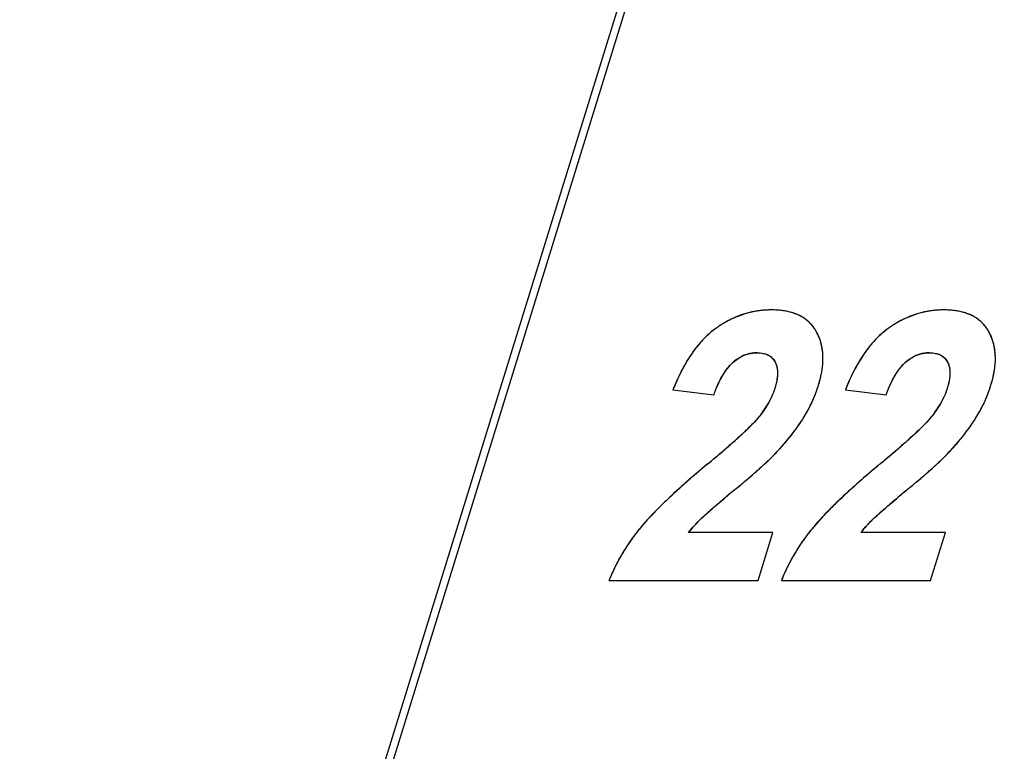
# Model space of a CAD drawing. Header units: millimetres. Extents: x 0 to 420, y 0 to 297.
# Tile 87 of 119: x 247.19 to 251.76, y 215.86 to 219.26. Entities that reach past the tile are written whole.
import ezdxf

# ---------------------------------------------------------------- set-up
doc = ezdxf.new("R2010")
doc.units = ezdxf.units.MM
doc.header["$LTSCALE"] = 23.1
doc.layers.get('0').update_dxf_attribs({"linetype": 'CONTINUOUS'})
doc.layers.add('03___PRT_ALL_CURVES', color=7, linetype='CONTINUOUS')
doc.layers.add('PRITING', color=7, linetype='CONTINUOUS')

msp = doc.modelspace()

# ---------------------------------------------------------------- linework, layer by layer
at = {"color": 7, "linetype": 'Continuous'}
for p, q in [((246.3059, 207.3479), (260.9182, 254.6335)), ((246.3132, 207.4909), (260.8372, 254.4906))]:
    msp.add_line(p, q, dxfattribs=at)
at = {"layer": '03___PRT_ALL_CURVES', "color": 4, "linetype": 'Continuous'}
for p, q in [((250.2245, 217.5433), (250.4141, 217.5193)), ((251.026, 217.5433), (251.2156, 217.5193)), ((250.611, 217.4017), (250.6032, 217.393)), ((251.4125, 217.4017), (251.4047, 217.393)), ((250.6891, 216.879), (250.2965, 216.879)), ((250.6202, 216.6559), (250.6891, 216.879)), ((251.4906, 216.879), (251.0979, 216.879)), ((251.4216, 216.6559), (251.4906, 216.879)), ((249.927, 216.6559), (250.6202, 216.6559)), ((250.7285, 216.6559), (251.4216, 216.6559))]:
    msp.add_line(p, q, dxfattribs=at)
for centre, radius, start, end in [((250.6799, 217.4979), 0.4163, 99.1579, 102.2339), ((250.6805, 217.4942), 0.4201, 96.005, 99.1561), ((250.6812, 217.4867), 0.4276, 92.9247, 96.0035), ((250.6818, 217.4758), 0.4385, 89.9928, 92.9238), ((250.6822, 217.4871), 0.4272, 86.7092, 90.0428), ((250.6857, 217.5484), 0.3658, 82.9952, 86.7125), ((250.692, 217.5992), 0.3146, 78.9147, 82.9968), ((250.7, 217.6402), 0.2728, 74.4357, 78.9156), ((251.4814, 217.4979), 0.4163, 99.1579, 102.2339), ((251.4819, 217.4942), 0.4201, 96.005, 99.1561), ((251.4827, 217.4867), 0.4276, 92.9247, 96.0035), ((251.4833, 217.4758), 0.4385, 89.9928, 92.9238), ((251.4836, 217.4871), 0.4272, 86.7092, 90.0428), ((251.4872, 217.5484), 0.3658, 82.9952, 86.7125), ((251.4934, 217.5992), 0.3146, 78.9147, 82.9968), ((251.5015, 217.6402), 0.2728, 74.4357, 78.9156), ((250.7012, 217.4493), 0.4695, 117.4632, 120.3424), ((250.6929, 217.4653), 0.4515, 114.5676, 117.4617), ((250.6869, 217.4783), 0.4372, 111.558, 114.5667), ((250.683, 217.4881), 0.4266, 108.5118, 111.5565), ((250.6807, 217.4949), 0.4195, 105.328, 108.5104), ((250.6798, 217.4981), 0.4161, 102.2356, 105.3261), ((250.7089, 217.6724), 0.2394, 69.5459, 74.435), ((250.7179, 217.6966), 0.2136, 64.28, 69.5424), ((250.7261, 217.7136), 0.1947, 58.6766, 64.2739), ((250.7326, 217.7244), 0.1822, 52.7998, 58.6678), ((250.7366, 217.7296), 0.1756, 46.7932, 52.7884), ((251.5027, 217.4493), 0.4695, 117.4631, 120.3424), ((251.4943, 217.4653), 0.4514, 114.5676, 117.4617), ((251.4884, 217.4783), 0.4372, 111.558, 114.5667), ((251.4845, 217.4881), 0.4266, 108.5118, 111.5565), ((251.4822, 217.4949), 0.4195, 105.328, 108.5104), ((251.4813, 217.4981), 0.4161, 102.2356, 105.3261), ((251.5104, 217.6724), 0.2394, 69.5459, 74.435), ((251.5194, 217.6966), 0.2136, 64.28, 69.5424), ((251.5276, 217.7136), 0.1947, 58.6766, 64.2738), ((251.5341, 217.7244), 0.1822, 52.7998, 58.6678), ((251.5381, 217.7296), 0.1756, 46.7932, 52.7884), ((250.6559, 217.5061), 0.397, 125.9034, 129.3468), ((250.7272, 217.4075), 0.5188, 123.1872, 125.9002), ((250.7125, 217.4299), 0.492, 120.3437, 123.1868), ((250.7371, 217.7302), 0.1748, 40.7982, 46.781), ((250.7334, 217.7271), 0.1797, 34.9213, 40.7868), ((250.7246, 217.721), 0.1903, 29.2812, 34.9119), ((251.4573, 217.5061), 0.397, 125.9034, 129.3468), ((251.5287, 217.4075), 0.5188, 123.1872, 125.9002), ((251.514, 217.4299), 0.492, 120.3437, 123.1868), ((251.5386, 217.7302), 0.1748, 40.7982, 46.781), ((251.5349, 217.7271), 0.1797, 34.9213, 40.7868), ((251.5261, 217.721), 0.1903, 29.2812, 34.9119), ((250.7207, 217.4371), 0.4918, 136.1229, 139.2563), ((250.6937, 217.463), 0.4544, 132.8531, 136.122), ((250.6722, 217.4863), 0.4227, 129.3503, 132.8531), ((250.6872, 217.6998), 0.2333, 24.3999, 29.3194), ((250.6862, 217.6994), 0.2345, 19.8712, 24.3944), ((250.6808, 217.6975), 0.2402, 15.1858, 19.865), ((251.5222, 217.4371), 0.4918, 136.1229, 139.2563), ((251.4952, 217.463), 0.4544, 132.8531, 136.122), ((251.4736, 217.4863), 0.4227, 129.3503, 132.8531), ((251.4887, 217.6998), 0.2333, 24.3999, 29.3194), ((251.4877, 217.6994), 0.2345, 19.8712, 24.3944), ((251.4823, 217.6975), 0.2402, 15.1858, 19.865), ((250.7878, 217.3819), 0.5788, 141.402, 145.0296), ((250.7488, 217.4127), 0.529, 139.2457, 141.3772), ((250.6707, 217.6947), 0.2506, 10.7589, 15.1819), ((250.6558, 217.6919), 0.2658, 6.4898, 10.7551), ((251.5893, 217.3819), 0.5788, 141.402, 145.0296), ((251.5503, 217.4127), 0.529, 139.2457, 141.3772), ((251.4722, 217.6947), 0.2506, 10.7589, 15.1819), ((251.4573, 217.6919), 0.2658, 6.4898, 10.7551), ((250.8946, 217.3104), 0.7073, 147.5611, 150.0231), ((250.8406, 217.3448), 0.6433, 145.0137, 147.5606), ((250.6377, 217.5206), 0.2012, 125.8327, 132.1126), ((250.6158, 217.5555), 0.1598, 108.3173, 115.6296), ((250.6144, 217.5594), 0.1557, 100.8611, 108.2975), ((250.6151, 217.5547), 0.1604, 89.923, 100.805), ((250.6353, 217.6896), 0.2864, 2.3038, 6.4855), ((250.5776, 217.6894), 0.3442, 354.8165, 358.5448), ((250.6095, 217.6886), 0.3123, 358.5489, 2.305), ((251.6961, 217.3104), 0.7073, 147.5611, 150.0231), ((251.6421, 217.3448), 0.6433, 145.0137, 147.5606), ((251.4392, 217.5206), 0.2012, 125.8327, 132.1126), ((251.4172, 217.5555), 0.1598, 108.3173, 115.6296), ((251.4159, 217.5594), 0.1557, 100.8611, 108.2975), ((251.4166, 217.5547), 0.1604, 89.923, 100.805), ((251.4368, 217.6896), 0.2864, 2.3038, 6.4855), ((251.3791, 217.6894), 0.3442, 354.8165, 358.5448), ((251.4109, 217.6886), 0.3123, 358.5489, 2.305), ((251.0465, 217.2278), 0.8802, 152.4219, 155.3536), ((250.9588, 217.2735), 0.7813, 150.0236, 152.4083), ((250.4949, 217.6995), 0.4275, 348.3954, 351.4365), ((250.5389, 217.6929), 0.3831, 351.4339, 354.8182), ((251.848, 217.2278), 0.8802, 152.4219, 155.3536), ((251.7602, 217.2735), 0.7813, 150.0236, 152.4083), ((251.2964, 217.6995), 0.4275, 348.3954, 351.4365), ((251.3403, 217.6929), 0.3831, 351.4339, 354.8182), ((251.132, 217.1881), 0.9745, 155.3282, 156.6757), ((250.3857, 217.7251), 0.5397, 342.802, 345.4469), ((250.444, 217.71), 0.4795, 345.444, 348.3938), ((251.9335, 217.1881), 0.9745, 155.3282, 156.6756), ((251.1872, 217.7251), 0.5397, 342.802, 345.4469), ((251.2455, 217.71), 0.4795, 345.444, 348.3938), ((251.2071, 217.1559), 1.0562, 156.6824, 158.4829), ((250.2821, 217.7568), 0.648, 340.0842, 342.8278), ((252.0086, 217.1559), 1.0563, 156.6824, 158.4828), ((251.0836, 217.7568), 0.648, 340.0842, 342.8278), ((250.3526, 217.6618), 0.3634, 331.3462, 335.6529), ((250.2745, 217.7599), 0.6563, 334.9257, 337.4931), ((250.2801, 217.7576), 0.6502, 337.494, 340.0832), ((251.1541, 217.6618), 0.3634, 331.3462, 335.6529), ((251.076, 217.7599), 0.6563, 334.9257, 337.4931), ((251.0816, 217.7576), 0.6502, 337.494, 340.0832), ((250.2525, 217.7214), 0.48, 323.9788, 327.4244), ((250.3064, 217.6871), 0.4161, 327.4202, 331.3463), ((250.2528, 217.7708), 0.6806, 329.8935, 332.3885), ((250.2653, 217.7642), 0.6664, 332.3893, 334.9248), ((251.054, 217.7214), 0.48, 323.9788, 327.4244), ((251.1079, 217.6871), 0.4161, 327.4202, 331.3463), ((251.0543, 217.7708), 0.6806, 329.8935, 332.3885), ((251.0668, 217.7642), 0.6664, 332.3893, 334.9248), ((250.237, 217.78), 0.6988, 327.4456, 329.8927), ((251.0385, 217.78), 0.6988, 327.4456, 329.8927), ((249.7648, 218.2024), 1.1656, 313.4959, 314.4516), ((250.0076, 217.9549), 0.8189, 314.4503, 315.5356), ((250.2055, 217.761), 0.5418, 315.5046, 317.2111), ((250.0232, 217.9252), 0.9573, 322.2832, 324.0587), ((250.0839, 217.881), 0.8823, 324.068, 325.2182), ((250.1433, 217.84), 0.8101, 325.204, 327.4314), ((250.5663, 218.2024), 1.1656, 313.4959, 314.4516), ((250.8091, 217.9549), 0.8189, 314.4504, 315.5356), ((251.007, 217.761), 0.5418, 315.5047, 317.2111), ((250.8247, 217.9252), 0.9573, 322.2832, 324.0587), ((250.8854, 217.881), 0.8823, 324.068, 325.2182), ((250.9448, 217.84), 0.8101, 325.204, 327.4314), ((248.6296, 219.4308), 2.8382, 311.6229, 312.2006), ((249.0794, 218.9345), 2.1685, 312.205, 312.7293), ((249.4415, 218.5429), 1.6352, 312.7198, 313.5007), ((249.8834, 218.0355), 1.1355, 319.6392, 321.2071), ((249.9561, 217.9769), 1.0421, 321.2148, 322.2922), ((249.4311, 219.4308), 2.8382, 311.6229, 312.2006), ((249.8809, 218.9345), 2.1685, 312.205, 312.7293), ((250.2429, 218.5429), 1.6352, 312.7198, 313.5007), ((250.6848, 218.0355), 1.1355, 319.6392, 321.2071), ((250.7575, 217.9769), 1.0421, 321.2148, 322.2922), ((246.708, 221.6256), 5.7554, 310.53856, 310.84789), ((247.4315, 220.7889), 4.6493, 310.8468, 311.2081), ((248.0583, 220.0733), 3.6981, 311.2069, 311.628), ((249.7179, 218.1787), 1.3543, 317.2662, 318.6677), ((249.8042, 218.1026), 1.2393, 318.6748, 319.6472), ((247.5095, 221.6255), 5.7554, 310.53856, 310.84789), ((248.233, 220.7889), 4.6493, 310.8468, 311.2081), ((248.8597, 220.0733), 3.6981, 311.2069, 311.628), ((250.5194, 218.1787), 1.3543, 317.2662, 318.6677), ((250.6057, 218.1026), 1.2393, 318.6748, 319.6472), ((244.6854, 224.0047), 8.8782, 309.92907, 310.25886), ((245.8676, 222.6081), 7.0483, 310.26175, 310.53901), ((249.9106, 218.0106), 1.099, 313.4455, 314.378), ((249.6258, 218.2635), 1.4794, 316.4376, 317.2738), ((245.4869, 224.0047), 8.8781, 309.92906, 310.25886), ((246.6691, 222.6081), 7.0483, 310.26175, 310.53901), ((250.7121, 218.0106), 1.099, 313.4455, 314.3779), ((250.4273, 218.2635), 1.4794, 316.4376, 317.2738), ((253.9153, 212.9778), 5.5018, 129.9331, 130.3202), ((249.1023, 218.8876), 2.2918, 311.5481, 312.0499), ((249.394, 218.5642), 1.8563, 312.0492, 312.613), ((249.6683, 218.2664), 1.4514, 312.6041, 313.4457), ((254.7168, 212.9779), 5.5018, 129.9331, 130.3202), ((249.9038, 218.8876), 2.2918, 311.5481, 312.0499), ((250.1955, 218.5642), 1.8563, 312.0492, 312.613), ((250.4697, 218.2664), 1.4514, 312.6041, 313.4457), ((253.1307, 213.8923), 4.2969, 130.9037, 131.4807), ((253.5318, 213.4292), 4.9095, 130.3166, 130.9031), ((247.7894, 220.3945), 4.2904, 310.2904, 310.752), ((248.3649, 219.7262), 3.4085, 310.7571, 311.1234), ((248.7588, 219.2751), 2.8095, 311.1223, 311.5494), ((253.9322, 213.8923), 4.2968, 130.9037, 131.4807), ((254.3333, 213.4292), 4.9095, 130.3166, 130.9031), ((248.5908, 220.3946), 4.2905, 310.2904, 310.752), ((249.1663, 219.7263), 3.4086, 310.7571, 311.1234), ((249.5603, 219.2751), 2.8096, 311.1223, 311.5494), ((252.7576, 214.3141), 3.7338, 131.4785, 132.1736), ((258.5958, 207.3666), 12.636, 129.73216, 129.98846), ((246.3112, 222.1462), 6.5825, 309.73471, 310.02353), ((247.0847, 221.2249), 5.3796, 310.0249, 310.2963), ((253.5591, 214.3141), 3.7338, 131.4785, 132.1736), ((259.3974, 207.3664), 12.6362, 129.73218, 129.98848), ((247.1126, 222.1463), 6.5826, 309.73473, 310.02354), ((247.8861, 221.225), 5.3797, 310.0249, 310.2963), ((252.0939, 215.0382), 2.7515, 132.8186, 133.7503), ((252.4213, 214.6854), 3.2328, 132.1753, 132.8253), ((256.2063, 210.2162), 8.9171, 129.9914, 130.21789), ((252.8954, 215.0382), 2.7515, 132.8186, 133.7503), ((253.2228, 214.6854), 3.2328, 132.1753, 132.8253), ((257.0079, 210.2161), 8.9172, 129.99141, 130.2179), ((251.5343, 215.6153), 1.9475, 134.4832, 135.6954), ((251.8043, 215.3411), 2.3324, 133.7566, 134.496), ((253.3427, 213.5888), 4.4928, 130.3978, 130.9), ((254.7905, 211.8909), 6.7241, 130.22003, 130.41605), ((252.3357, 215.6153), 1.9475, 134.4832, 135.6954), ((252.6058, 215.3411), 2.3324, 133.7566, 134.496), ((254.1443, 213.5888), 4.4928, 130.3978, 130.9), ((255.592, 211.8909), 6.7242, 130.22005, 130.41606), ((251.1159, 216.0186), 1.3664, 136.5682, 137.7162), ((251.2977, 215.8467), 1.6166, 135.7077, 136.5748), ((252.0443, 215.0877), 2.5096, 130.8986, 131.502), ((251.9174, 216.0186), 1.3664, 136.5682, 137.7162), ((252.0992, 215.8467), 1.6166, 135.7077, 136.5748), ((252.8458, 215.0877), 2.5097, 130.8986, 131.502), ((250.7484, 216.3442), 0.8753, 139.1641, 140.9728), ((250.9279, 216.1893), 1.1125, 137.7079, 139.1733), ((250.723, 216.5466), 0.5408, 137.688, 139.9653), ((250.78, 216.4948), 0.6178, 135.5541, 137.6894), ((250.8426, 216.4334), 0.7055, 133.4587, 135.5534), ((251.5499, 216.3442), 0.8753, 139.1641, 140.9728), ((251.7294, 216.1893), 1.1125, 137.7079, 139.1733), ((251.5245, 216.5466), 0.5408, 137.688, 139.9653), ((251.5815, 216.4948), 0.6178, 135.5541, 137.6894), ((251.6441, 216.4334), 0.7055, 133.4587, 135.5534), ((250.8245, 216.2815), 0.974, 143.6558, 145.1181), ((250.8418, 216.2688), 0.9954, 142.2578, 143.6559), ((250.8584, 216.2559), 1.0165, 141.0105, 142.2583), ((250.6705, 216.5907), 0.4723, 139.9643, 142.3777), ((251.626, 216.2815), 0.974, 143.6558, 145.1181), ((251.6432, 216.2688), 0.9954, 142.2578, 143.6559), ((251.6599, 216.2559), 1.0165, 141.0105, 142.2583), ((251.472, 216.5907), 0.4723, 139.9643, 142.3776), ((250.7932, 216.3028), 0.9361, 146.4618, 147.8839), ((250.8084, 216.2927), 0.9543, 145.1186, 146.462), ((251.5947, 216.3028), 0.9361, 146.4618, 147.8839), ((251.6099, 216.2927), 0.9543, 145.1186, 146.462), ((250.7634, 216.321), 0.9012, 149.3968, 150.8798), ((250.778, 216.3123), 0.9182, 147.8837, 149.3966), ((251.5649, 216.321), 0.9012, 149.3968, 150.8798), ((251.5795, 216.3123), 0.9182, 147.8837, 149.3965), ((250.7248, 216.3412), 0.8576, 153.8375, 155.4487), ((250.7374, 216.335), 0.8716, 152.2866, 153.8375), ((250.7501, 216.3284), 0.886, 150.8801, 152.2869), ((251.5361, 216.3365), 0.8685, 152.2843, 154.5314), ((251.5516, 216.3284), 0.886, 150.8801, 152.2869), ((250.7033, 216.3508), 0.8341, 156.846, 158.5426), ((250.7137, 216.3463), 0.8454, 155.4493, 156.8465), ((251.5048, 216.3508), 0.8341, 156.846, 158.5426), ((251.5185, 216.3448), 0.849, 154.5316, 156.8439)]:
    msp.add_arc(centre, radius, start, end, dxfattribs=at)
for points in [[(250.52, 217.6837), (250.5286, 217.6899), (250.5375, 217.6952), (250.5466, 217.6996)], [(250.6154, 217.7151), (250.6256, 217.7151), (250.6351, 217.7142), (250.6437, 217.7124)], [(250.6437, 217.7124), (250.6496, 217.7112), (250.6552, 217.7096), (250.6603, 217.7075)], [(250.6603, 217.7075), (250.6678, 217.7045), (250.6744, 217.7006), (250.6803, 217.6959)], [(250.6803, 217.6959), (250.6882, 217.6894), (250.6947, 217.6813), (250.6997, 217.6715)], [(251.3215, 217.6837), (251.3301, 217.6899), (251.339, 217.6952), (251.3481, 217.6996)], [(251.4168, 217.7151), (251.4271, 217.7151), (251.4366, 217.7142), (251.4452, 217.7124)], [(251.4452, 217.7124), (251.4511, 217.7112), (251.4567, 217.7096), (251.4618, 217.7075)], [(251.4618, 217.7075), (251.4693, 217.7045), (251.4759, 217.7006), (251.4818, 217.6959)], [(251.4818, 217.6959), (251.4897, 217.6894), (251.4962, 217.6813), (251.5012, 217.6715)], [(250.4623, 217.6209), (250.4673, 217.6288), (250.4725, 217.636), (250.4778, 217.6428)], [(250.4778, 217.6428), (250.4859, 217.653), (250.4942, 217.662), (250.5028, 217.6698)], [(250.6997, 217.6715), (250.7022, 217.6667), (250.7042, 217.6616), (250.7058, 217.6561)], [(250.7058, 217.6561), (250.7074, 217.6507), (250.7086, 217.6449), (250.7094, 217.6388)], [(250.7094, 217.6388), (250.7101, 217.6327), (250.7105, 217.6262), (250.7104, 217.6194)], [(251.2638, 217.6209), (251.2688, 217.6288), (251.274, 217.636), (251.2793, 217.6428)], [(251.2793, 217.6428), (251.2873, 217.653), (251.2957, 217.662), (251.3043, 217.6698)], [(251.5012, 217.6715), (251.5037, 217.6667), (251.5057, 217.6616), (251.5073, 217.6561)], [(251.5073, 217.6561), (251.5089, 217.6507), (251.5101, 217.6449), (251.5109, 217.6388)], [(251.5109, 217.6388), (251.5116, 217.6327), (251.512, 217.6262), (251.5119, 217.6194)], [(250.4337, 217.5678), (250.4382, 217.5778), (250.4429, 217.5873), (250.4477, 217.5963)], [(250.4477, 217.5963), (250.4525, 217.605), (250.4573, 217.6132), (250.4623, 217.6209)], [(250.7087, 217.5975), (250.7077, 217.5902), (250.7063, 217.5824), (250.7045, 217.5744)], [(250.7104, 217.6194), (250.7103, 217.6125), (250.7097, 217.6052), (250.7087, 217.5975)], [(251.2352, 217.5678), (251.2397, 217.5778), (251.2444, 217.5873), (251.2492, 217.5963)], [(251.2492, 217.5963), (251.254, 217.605), (251.2588, 217.6132), (251.2638, 217.6209)], [(251.5102, 217.5975), (251.5092, 217.5902), (251.5078, 217.5824), (251.506, 217.5744)], [(251.5119, 217.6194), (251.5118, 217.6125), (251.5112, 217.6052), (251.5102, 217.5975)], [(250.4141, 217.5193), (250.4204, 217.5368), (250.4269, 217.5529), (250.4337, 217.5678)], [(250.6975, 217.5484), (250.6938, 217.5363), (250.6892, 217.5241), (250.6837, 217.512)], [(250.7045, 217.5744), (250.7027, 217.5661), (250.7003, 217.5574), (250.6975, 217.5484)], [(251.2156, 217.5193), (251.2219, 217.5368), (251.2284, 217.5529), (251.2352, 217.5678)], [(251.499, 217.5484), (251.4953, 217.5363), (251.4906, 217.5241), (251.4852, 217.512)], [(251.506, 217.5744), (251.5041, 217.5661), (251.5018, 217.5574), (251.499, 217.5484)], [(250.6407, 217.4392), (250.6317, 217.4267), (250.6217, 217.4142), (250.611, 217.4017)], [(251.4422, 217.4392), (251.4332, 217.4267), (251.4232, 217.4142), (251.4125, 217.4017)], [(250.6792, 217.2251), (250.6861, 217.2317), (250.6923, 217.238), (250.6979, 217.2439)], [(251.4807, 217.2251), (251.4875, 217.2317), (251.4937, 217.238), (251.4994, 217.2439)], [(250.3573, 216.9455), (250.3633, 216.9512), (250.3713, 216.9585), (250.3813, 216.9673)], [(251.1588, 216.9455), (251.1648, 216.9512), (251.1728, 216.9585), (251.1827, 216.9673)]]:
    msp.add_open_spline(points, degree=3, dxfattribs=at)
at = {"layer": 'PRITING', "color": 4, "linetype": 'Continuous'}
for p, q in [((250.2245, 217.5433), (250.4141, 217.5193)), ((251.026, 217.5433), (251.2156, 217.5193)), ((250.611, 217.4017), (250.6032, 217.393)), ((251.4125, 217.4017), (251.4047, 217.393)), ((250.6891, 216.879), (250.2965, 216.879)), ((250.6202, 216.6559), (250.6891, 216.879)), ((251.4906, 216.879), (251.0979, 216.879)), ((251.4216, 216.6559), (251.4906, 216.879)), ((249.927, 216.6559), (250.6202, 216.6559)), ((250.7285, 216.6559), (251.4216, 216.6559))]:
    msp.add_line(p, q, dxfattribs=at)
for centre, radius, start, end in [((250.6799, 217.4979), 0.4163, 99.1579, 102.2339), ((250.6805, 217.4942), 0.4201, 96.005, 99.1561), ((250.6812, 217.4867), 0.4276, 92.9247, 96.0035), ((250.6818, 217.4758), 0.4385, 89.9928, 92.9238), ((250.6822, 217.4871), 0.4272, 86.7092, 90.0428), ((250.6857, 217.5484), 0.3658, 82.9952, 86.7125), ((250.692, 217.5992), 0.3146, 78.9147, 82.9968), ((250.7, 217.6402), 0.2728, 74.4357, 78.9156), ((251.4814, 217.4979), 0.4163, 99.1579, 102.2339), ((251.4819, 217.4942), 0.4201, 96.005, 99.1561), ((251.4827, 217.4867), 0.4276, 92.9247, 96.0035), ((251.4833, 217.4758), 0.4385, 89.9928, 92.9238), ((251.4836, 217.4871), 0.4272, 86.7092, 90.0428), ((251.4872, 217.5484), 0.3658, 82.9952, 86.7125), ((251.4934, 217.5992), 0.3146, 78.9147, 82.9968), ((251.5015, 217.6402), 0.2728, 74.4357, 78.9156), ((250.7012, 217.4493), 0.4695, 117.4632, 120.3424), ((250.6929, 217.4653), 0.4515, 114.5676, 117.4617), ((250.6869, 217.4783), 0.4372, 111.558, 114.5667), ((250.683, 217.4881), 0.4266, 108.5118, 111.5565), ((250.6807, 217.4949), 0.4195, 105.328, 108.5104), ((250.6798, 217.4981), 0.4161, 102.2356, 105.3261), ((250.7089, 217.6724), 0.2394, 69.5459, 74.435), ((250.7179, 217.6966), 0.2136, 64.28, 69.5424), ((250.7261, 217.7136), 0.1947, 58.6766, 64.2739), ((250.7326, 217.7244), 0.1822, 52.7998, 58.6678), ((250.7366, 217.7296), 0.1756, 46.7932, 52.7884), ((251.5027, 217.4493), 0.4695, 117.4631, 120.3424), ((251.4943, 217.4653), 0.4514, 114.5676, 117.4617), ((251.4884, 217.4783), 0.4372, 111.558, 114.5667), ((251.4845, 217.4881), 0.4266, 108.5118, 111.5565), ((251.4822, 217.4949), 0.4195, 105.328, 108.5104), ((251.4813, 217.4981), 0.4161, 102.2356, 105.3261), ((251.5104, 217.6724), 0.2394, 69.5459, 74.435), ((251.5194, 217.6966), 0.2136, 64.28, 69.5424), ((251.5276, 217.7136), 0.1947, 58.6766, 64.2738), ((251.5341, 217.7244), 0.1822, 52.7998, 58.6678), ((251.5381, 217.7296), 0.1756, 46.7932, 52.7884), ((250.6559, 217.5061), 0.397, 125.9034, 129.3468), ((250.7272, 217.4075), 0.5188, 123.1872, 125.9002), ((250.7125, 217.4299), 0.492, 120.3437, 123.1868), ((250.7371, 217.7302), 0.1748, 40.7982, 46.781), ((250.7334, 217.7271), 0.1797, 34.9213, 40.7868), ((250.7246, 217.721), 0.1903, 29.2812, 34.9119), ((251.4573, 217.5061), 0.397, 125.9034, 129.3468), ((251.5287, 217.4075), 0.5188, 123.1872, 125.9002), ((251.514, 217.4299), 0.492, 120.3437, 123.1868), ((251.5386, 217.7302), 0.1748, 40.7982, 46.781), ((251.5349, 217.7271), 0.1797, 34.9213, 40.7868), ((251.5261, 217.721), 0.1903, 29.2812, 34.9119), ((250.7207, 217.4371), 0.4918, 136.1229, 139.2563), ((250.6937, 217.463), 0.4544, 132.8531, 136.122), ((250.6722, 217.4863), 0.4227, 129.3503, 132.8531), ((250.6872, 217.6998), 0.2333, 24.3999, 29.3194), ((250.6862, 217.6994), 0.2345, 19.8712, 24.3944), ((250.6808, 217.6975), 0.2402, 15.1858, 19.865), ((251.5222, 217.4371), 0.4918, 136.1229, 139.2563), ((251.4952, 217.463), 0.4544, 132.8531, 136.122), ((251.4736, 217.4863), 0.4227, 129.3503, 132.8531), ((251.4887, 217.6998), 0.2333, 24.3999, 29.3194), ((251.4877, 217.6994), 0.2345, 19.8712, 24.3944), ((251.4823, 217.6975), 0.2402, 15.1858, 19.865), ((250.7878, 217.3819), 0.5788, 141.402, 145.0296), ((250.7488, 217.4127), 0.529, 139.2457, 141.3772), ((250.6707, 217.6947), 0.2506, 10.7589, 15.1819), ((250.6558, 217.6919), 0.2658, 6.4898, 10.7551), ((251.5893, 217.3819), 0.5788, 141.402, 145.0296), ((251.5503, 217.4127), 0.529, 139.2457, 141.3772), ((251.4722, 217.6947), 0.2506, 10.7589, 15.1819), ((251.4573, 217.6919), 0.2658, 6.4898, 10.7551), ((250.8946, 217.3104), 0.7073, 147.5611, 150.0231), ((250.8406, 217.3448), 0.6433, 145.0137, 147.5606), ((250.6377, 217.5206), 0.2012, 125.8327, 132.1126), ((250.6158, 217.5555), 0.1598, 108.3173, 115.6296), ((250.6144, 217.5594), 0.1557, 100.8611, 108.2975), ((250.6151, 217.5547), 0.1604, 89.923, 100.805), ((250.6353, 217.6896), 0.2864, 2.3038, 6.4855), ((250.5776, 217.6894), 0.3442, 354.8165, 358.5448), ((250.6095, 217.6886), 0.3123, 358.5489, 2.305), ((251.6961, 217.3104), 0.7073, 147.5611, 150.0231), ((251.6421, 217.3448), 0.6433, 145.0137, 147.5606), ((251.4392, 217.5206), 0.2012, 125.8327, 132.1126), ((251.4172, 217.5555), 0.1598, 108.3173, 115.6296), ((251.4159, 217.5594), 0.1557, 100.8611, 108.2975), ((251.4166, 217.5547), 0.1604, 89.923, 100.805), ((251.4368, 217.6896), 0.2864, 2.3038, 6.4855), ((251.3791, 217.6894), 0.3442, 354.8165, 358.5448), ((251.4109, 217.6886), 0.3123, 358.5489, 2.305), ((251.0465, 217.2278), 0.8802, 152.4219, 155.3536), ((250.9588, 217.2735), 0.7813, 150.0236, 152.4083), ((250.4949, 217.6995), 0.4275, 348.3954, 351.4365), ((250.5389, 217.6929), 0.3831, 351.4339, 354.8182), ((251.848, 217.2278), 0.8802, 152.4219, 155.3536), ((251.7602, 217.2735), 0.7813, 150.0236, 152.4083), ((251.2964, 217.6995), 0.4275, 348.3954, 351.4365), ((251.3403, 217.6929), 0.3831, 351.4339, 354.8182), ((251.132, 217.1881), 0.9745, 155.3282, 156.6757), ((250.3857, 217.7251), 0.5397, 342.802, 345.4469), ((250.444, 217.71), 0.4795, 345.444, 348.3938), ((251.9335, 217.1881), 0.9745, 155.3282, 156.6756), ((251.1872, 217.7251), 0.5397, 342.802, 345.4469), ((251.2455, 217.71), 0.4795, 345.444, 348.3938), ((251.2071, 217.1559), 1.0562, 156.6824, 158.4829), ((250.2821, 217.7568), 0.648, 340.0842, 342.8278), ((252.0086, 217.1559), 1.0563, 156.6824, 158.4828), ((251.0836, 217.7568), 0.648, 340.0842, 342.8278), ((250.3526, 217.6618), 0.3634, 331.3462, 335.6529), ((250.2745, 217.7599), 0.6563, 334.9257, 337.4931), ((250.2801, 217.7576), 0.6502, 337.494, 340.0832), ((251.1541, 217.6618), 0.3634, 331.3462, 335.6529), ((251.076, 217.7599), 0.6563, 334.9257, 337.4931), ((251.0816, 217.7576), 0.6502, 337.494, 340.0832), ((250.2525, 217.7214), 0.48, 323.9788, 327.4244), ((250.3064, 217.6871), 0.4161, 327.4202, 331.3463), ((250.2528, 217.7708), 0.6806, 329.8935, 332.3885), ((250.2653, 217.7642), 0.6664, 332.3893, 334.9248), ((251.054, 217.7214), 0.48, 323.9788, 327.4244), ((251.1079, 217.6871), 0.4161, 327.4202, 331.3463), ((251.0543, 217.7708), 0.6806, 329.8935, 332.3885), ((251.0668, 217.7642), 0.6664, 332.3893, 334.9248), ((250.237, 217.78), 0.6988, 327.4456, 329.8927), ((251.0385, 217.78), 0.6988, 327.4456, 329.8927), ((249.7648, 218.2024), 1.1656, 313.4959, 314.4516), ((250.0076, 217.9549), 0.8189, 314.4503, 315.5356), ((250.2055, 217.761), 0.5418, 315.5046, 317.2111), ((250.0232, 217.9252), 0.9573, 322.2832, 324.0587), ((250.0839, 217.881), 0.8823, 324.068, 325.2182), ((250.1433, 217.84), 0.8101, 325.204, 327.4314), ((250.5663, 218.2024), 1.1656, 313.4959, 314.4516), ((250.8091, 217.9549), 0.8189, 314.4504, 315.5356), ((251.007, 217.761), 0.5418, 315.5047, 317.2111), ((250.8247, 217.9252), 0.9573, 322.2832, 324.0587), ((250.8854, 217.881), 0.8823, 324.068, 325.2182), ((250.9448, 217.84), 0.8101, 325.204, 327.4314), ((248.6296, 219.4308), 2.8382, 311.6229, 312.2006), ((249.0794, 218.9345), 2.1685, 312.205, 312.7293), ((249.4415, 218.5429), 1.6352, 312.7198, 313.5007), ((249.8834, 218.0355), 1.1355, 319.6392, 321.2071), ((249.9561, 217.9769), 1.0421, 321.2148, 322.2922), ((249.4311, 219.4308), 2.8382, 311.6229, 312.2006), ((249.8809, 218.9345), 2.1685, 312.205, 312.7293), ((250.2429, 218.5429), 1.6352, 312.7198, 313.5007), ((250.6848, 218.0355), 1.1355, 319.6392, 321.2071), ((250.7575, 217.9769), 1.0421, 321.2148, 322.2922), ((246.708, 221.6256), 5.7554, 310.53856, 310.84789), ((247.4315, 220.7889), 4.6493, 310.8468, 311.2081), ((248.0583, 220.0733), 3.6981, 311.2069, 311.628), ((249.7179, 218.1787), 1.3543, 317.2662, 318.6677), ((249.8042, 218.1026), 1.2393, 318.6748, 319.6472), ((247.5095, 221.6255), 5.7554, 310.53856, 310.84789), ((248.233, 220.7889), 4.6493, 310.8468, 311.2081), ((248.8597, 220.0733), 3.6981, 311.2069, 311.628), ((250.5194, 218.1787), 1.3543, 317.2662, 318.6677), ((250.6057, 218.1026), 1.2393, 318.6748, 319.6472), ((244.6854, 224.0047), 8.8782, 309.92907, 310.25886), ((245.8676, 222.6081), 7.0483, 310.26175, 310.53901), ((249.9106, 218.0106), 1.099, 313.4455, 314.378), ((249.6258, 218.2635), 1.4794, 316.4376, 317.2738), ((245.4869, 224.0047), 8.8781, 309.92906, 310.25886), ((246.6691, 222.6081), 7.0483, 310.26175, 310.53901), ((250.7121, 218.0106), 1.099, 313.4455, 314.3779), ((250.4273, 218.2635), 1.4794, 316.4376, 317.2738), ((253.9153, 212.9778), 5.5018, 129.9331, 130.3202), ((249.1023, 218.8876), 2.2918, 311.5481, 312.0499), ((249.394, 218.5642), 1.8563, 312.0492, 312.613), ((249.6683, 218.2664), 1.4514, 312.6041, 313.4457), ((254.7168, 212.9779), 5.5018, 129.9331, 130.3202), ((249.9038, 218.8876), 2.2918, 311.5481, 312.0499), ((250.1955, 218.5642), 1.8563, 312.0492, 312.613), ((250.4697, 218.2664), 1.4514, 312.6041, 313.4457), ((253.1307, 213.8923), 4.2969, 130.9037, 131.4807), ((253.5318, 213.4292), 4.9095, 130.3166, 130.9031), ((247.7894, 220.3945), 4.2904, 310.2904, 310.752), ((248.3649, 219.7262), 3.4085, 310.7571, 311.1234), ((248.7588, 219.2751), 2.8095, 311.1223, 311.5494), ((253.9322, 213.8923), 4.2968, 130.9037, 131.4807), ((254.3333, 213.4292), 4.9095, 130.3166, 130.9031), ((248.5908, 220.3946), 4.2905, 310.2904, 310.752), ((249.1663, 219.7263), 3.4086, 310.7571, 311.1234), ((249.5603, 219.2751), 2.8096, 311.1223, 311.5494), ((252.7576, 214.3141), 3.7338, 131.4785, 132.1736), ((258.5958, 207.3666), 12.636, 129.73216, 129.98846), ((246.3112, 222.1462), 6.5825, 309.73471, 310.02353), ((247.0847, 221.2249), 5.3796, 310.0249, 310.2963), ((253.5591, 214.3141), 3.7338, 131.4785, 132.1736), ((259.3974, 207.3664), 12.6362, 129.73218, 129.98848), ((247.1126, 222.1463), 6.5826, 309.73473, 310.02354), ((247.8861, 221.225), 5.3797, 310.0249, 310.2963), ((252.0939, 215.0382), 2.7515, 132.8186, 133.7503), ((252.4213, 214.6854), 3.2328, 132.1753, 132.8253), ((256.2063, 210.2162), 8.9171, 129.9914, 130.21789), ((252.8954, 215.0382), 2.7515, 132.8186, 133.7503), ((253.2228, 214.6854), 3.2328, 132.1753, 132.8253), ((257.0079, 210.2161), 8.9172, 129.99141, 130.2179), ((251.5343, 215.6153), 1.9475, 134.4832, 135.6954), ((251.8043, 215.3411), 2.3324, 133.7566, 134.496), ((253.3427, 213.5888), 4.4928, 130.3978, 130.9), ((254.7905, 211.8909), 6.7241, 130.22003, 130.41605), ((252.3357, 215.6153), 1.9475, 134.4832, 135.6954), ((252.6058, 215.3411), 2.3324, 133.7566, 134.496), ((254.1443, 213.5888), 4.4928, 130.3978, 130.9), ((255.592, 211.8909), 6.7242, 130.22005, 130.41606), ((251.1159, 216.0186), 1.3664, 136.5682, 137.7162), ((251.2977, 215.8467), 1.6166, 135.7077, 136.5748), ((252.0443, 215.0877), 2.5096, 130.8986, 131.502), ((251.9174, 216.0186), 1.3664, 136.5682, 137.7162), ((252.0992, 215.8467), 1.6166, 135.7077, 136.5748), ((252.8458, 215.0877), 2.5097, 130.8986, 131.502), ((250.7484, 216.3442), 0.8753, 139.1641, 140.9728), ((250.9279, 216.1893), 1.1125, 137.7079, 139.1733), ((250.723, 216.5466), 0.5408, 137.688, 139.9653), ((250.78, 216.4948), 0.6178, 135.5541, 137.6894), ((250.8426, 216.4334), 0.7055, 133.4587, 135.5534), ((251.5499, 216.3442), 0.8753, 139.1641, 140.9728), ((251.7294, 216.1893), 1.1125, 137.7079, 139.1733), ((251.5245, 216.5466), 0.5408, 137.688, 139.9653), ((251.5815, 216.4948), 0.6178, 135.5541, 137.6894), ((251.6441, 216.4334), 0.7055, 133.4587, 135.5534), ((250.8245, 216.2815), 0.974, 143.6558, 145.1181), ((250.8418, 216.2688), 0.9954, 142.2578, 143.6559), ((250.8584, 216.2559), 1.0165, 141.0105, 142.2583), ((250.6705, 216.5907), 0.4723, 139.9643, 142.3777), ((251.626, 216.2815), 0.974, 143.6558, 145.1181), ((251.6432, 216.2688), 0.9954, 142.2578, 143.6559), ((251.6599, 216.2559), 1.0165, 141.0105, 142.2583), ((251.472, 216.5907), 0.4723, 139.9643, 142.3776), ((250.7932, 216.3028), 0.9361, 146.4618, 147.8839), ((250.8084, 216.2927), 0.9543, 145.1186, 146.462), ((251.5947, 216.3028), 0.9361, 146.4618, 147.8839), ((251.6099, 216.2927), 0.9543, 145.1186, 146.462), ((250.7634, 216.321), 0.9012, 149.3968, 150.8798), ((250.778, 216.3123), 0.9182, 147.8837, 149.3966), ((251.5649, 216.321), 0.9012, 149.3968, 150.8798), ((251.5795, 216.3123), 0.9182, 147.8837, 149.3965), ((250.7248, 216.3412), 0.8576, 153.8375, 155.4487), ((250.7374, 216.335), 0.8716, 152.2866, 153.8375), ((250.7501, 216.3284), 0.886, 150.8801, 152.2869), ((251.5361, 216.3365), 0.8685, 152.2843, 154.5314), ((251.5516, 216.3284), 0.886, 150.8801, 152.2869), ((250.7033, 216.3508), 0.8341, 156.846, 158.5426), ((250.7137, 216.3463), 0.8454, 155.4493, 156.8465), ((251.5048, 216.3508), 0.8341, 156.846, 158.5426), ((251.5185, 216.3448), 0.849, 154.5316, 156.8439)]:
    msp.add_arc(centre, radius, start, end, dxfattribs=at)
at = {"layer": 'PRITING', "color": 7, "linetype": 'Continuous'}
for centre, radius, start, end in [((250.7262, 217.4089), 0.517, 123.2076, 125.9031), ((250.7136, 217.4282), 0.494, 120.4369, 123.2096), ((250.7241, 217.7205), 0.191, 29.3183, 34.9971), ((251.5277, 217.4089), 0.517, 123.2076, 125.9031), ((251.5151, 217.4282), 0.494, 120.4369, 123.2096), ((251.5256, 217.7205), 0.191, 29.3183, 34.9971), ((250.6888, 217.7006), 0.2315, 24.6259, 29.3384), ((250.6359, 217.6896), 0.2858, 2.4948, 6.5937), ((251.1257, 217.191), 0.9675, 155.3023, 156.5911), ((251.9272, 217.191), 0.9675, 155.3022, 156.5911), ((251.2183, 217.1512), 1.0683, 156.6045, 158.4705), ((250.2808, 217.7573), 0.6494, 337.6113, 342.8238), ((252.0197, 217.1512), 1.0683, 156.6045, 158.4704), ((251.0823, 217.7573), 0.6494, 337.6113, 342.8238), ((250.2724, 217.7608), 0.6585, 333.7325, 337.6056), ((251.0739, 217.7608), 0.6585, 333.7325, 337.6056), ((250.2481, 217.7732), 0.6859, 327.4211, 333.7029), ((251.0495, 217.7732), 0.6859, 327.4211, 333.7029), ((249.6329, 218.3402), 1.3563, 313.4019, 314.2405), ((250.0012, 217.9632), 0.8293, 314.1859, 315.4012), ((250.4344, 218.3402), 1.3563, 313.4019, 314.2405), ((250.8027, 217.9632), 0.8293, 314.1859, 315.4012), ((247.9742, 220.165), 3.8224, 310.6732, 311.9741), ((248.9995, 219.0217), 2.2868, 312.0334, 312.6444), ((249.4065, 218.5797), 1.6859, 312.6474, 313.3991), ((248.7757, 220.165), 3.8224, 310.6732, 311.9741), ((249.801, 219.0217), 2.2868, 312.0334, 312.6444), ((250.208, 218.5797), 1.6859, 312.6474, 313.3991), ((245.9288, 222.534), 6.9523, 310.10683, 310.73361), ((250.0781, 217.839), 0.8592, 314.2862, 315.2658), ((250.188, 217.73), 0.7045, 315.2678, 316.3672), ((246.7303, 222.534), 6.9522, 310.10682, 310.73361), ((250.8796, 217.839), 0.8592, 314.2862, 315.2658), ((250.9895, 217.73), 0.7045, 315.2678, 316.3672), ((244.5382, 224.1814), 9.1082, 309.92562, 310.12155), ((245.3397, 224.1814), 9.1082, 309.92562, 310.12155), ((258.2214, 207.816), 12.051, 129.7289, 130.08523), ((246.639, 221.7559), 6.0728, 309.70957, 309.95958), ((259.023, 207.8159), 12.0511, 129.72892, 130.08525), ((247.4405, 221.756), 6.0729, 309.70959, 309.95959), ((251.6586, 215.4912), 2.1232, 133.6622, 135.5135), ((252.4601, 215.4912), 2.1232, 133.6622, 135.5135), ((251.5208, 216.3438), 0.8515, 153.9321, 156.9866), ((251.5055, 216.3504), 0.8349, 156.9914, 158.5396)]:
    msp.add_arc(centre, radius, start, end, dxfattribs=at)
for points, knots in [([(250.6818, 217.9143), (250.6635, 217.9143), (250.5874, 217.9097), (250.5131, 217.8833), (250.4634, 217.8541)], [0, 0, 0, 0, 0.241615, 1, 1, 1, 1]), ([(250.8102, 217.8893), (250.8008, 217.8938), (250.7598, 217.9096), (250.7153, 217.9143), (250.6818, 217.9143)], [0, 0, 0, 0, 0.236537, 1, 1, 1, 1]), ([(251.4833, 217.9143), (251.465, 217.9143), (251.3889, 217.9097), (251.3146, 217.8833), (251.2649, 217.8541)], [0, 0, 0, 0, 0.241615, 1, 1, 1, 1]), ([(251.6116, 217.8893), (251.6023, 217.8938), (251.5613, 217.9096), (251.5168, 217.9143), (251.4833, 217.9143)], [0, 0, 0, 0, 0.236537, 1, 1, 1, 1]), ([(250.8806, 217.8301), (250.8675, 217.8488), (250.8444, 217.8708), (250.8174, 217.8858), (250.8102, 217.8893)], [0, 0, 0, 0, 0.738873, 1, 1, 1, 1]), ([(251.6821, 217.8301), (251.669, 217.8488), (251.6459, 217.8708), (251.6189, 217.8858), (251.6116, 217.8893)], [0, 0, 0, 0, 0.738873, 1, 1, 1, 1]), ([(250.3475, 217.7575), (250.3368, 217.745), (250.2975, 217.6945), (250.2664, 217.6382), (250.2467, 217.5953)], [0, 0, 0, 0, 0.259209, 1, 1, 1, 1]), ([(251.149, 217.7575), (251.1382, 217.745), (251.099, 217.6945), (251.0679, 217.6382), (251.0481, 217.5953)], [0, 0, 0, 0, 0.259209, 1, 1, 1, 1]), ([(250.6154, 217.7151), (250.6201, 217.7151), (250.6379, 217.7144), (250.6558, 217.7103), (250.6675, 217.7042)], [0, 0, 0, 0, 0.264814, 1, 1, 1, 1]), ([(250.9013, 217.5655), (250.9048, 217.5769), (250.917, 217.6214), (250.9229, 217.6679), (250.9214, 217.7021)], [0, 0, 0, 0, 0.258781, 1, 1, 1, 1]), ([(251.4168, 217.7151), (251.4216, 217.7151), (251.4394, 217.7144), (251.4573, 217.7103), (251.469, 217.7042)], [0, 0, 0, 0, 0.264814, 1, 1, 1, 1]), ([(251.7027, 217.5655), (251.7068, 217.5787), (251.7206, 217.6296), (251.7258, 217.6836), (251.7213, 217.7224)], [0, 0, 0, 0, 0.260404, 1, 1, 1, 1]), ([(250.4338, 217.5681), (250.4379, 217.5771), (250.4559, 217.6139), (250.4796, 217.6489), (250.5028, 217.6698)], [0, 0, 0, 0, 0.240064, 1, 1, 1, 1]), ([(250.6997, 217.6715), (250.7042, 217.6627), (250.7163, 217.6219), (250.7069, 217.5788), (250.6975, 217.5484)], [0, 0, 0, 0, 0.237765, 1, 1, 1, 1]), ([(251.2353, 217.5681), (251.2394, 217.5771), (251.2574, 217.6139), (251.2811, 217.6489), (251.3043, 217.6698)], [0, 0, 0, 0, 0.240064, 1, 1, 1, 1]), ([(251.5012, 217.6715), (251.5057, 217.6627), (251.5178, 217.6219), (251.5084, 217.5788), (251.499, 217.5484)], [0, 0, 0, 0, 0.237765, 1, 1, 1, 1]), ([(250.0684, 216.8954), (250.0532, 216.8767), (249.9973, 216.8024), (249.9522, 216.7199), (249.927, 216.6559)], [0, 0, 0, 0, 0.259734, 1, 1, 1, 1]), ([(250.8699, 216.8954), (250.8585, 216.8814), (250.8157, 216.8255), (250.7789, 216.765), (250.7559, 216.718)], [0, 0, 0, 0, 0.257015, 1, 1, 1, 1])]:
    msp.add_open_spline(points, degree=3, knots=knots, dxfattribs=at)
for points in [[(250.423, 217.8277), (250.3952, 217.8076), (250.3699, 217.7836), (250.3475, 217.7575)], [(251.2245, 217.8277), (251.1967, 217.8076), (251.1714, 217.7836), (251.149, 217.7575)], [(250.9198, 217.7224), (250.9168, 217.7481), (250.91, 217.7736), (250.8993, 217.7971)], [(251.7213, 217.7224), (251.7176, 217.7543), (251.7078, 217.7861), (251.6921, 217.8141)], [(250.5028, 217.6698), (250.5233, 217.6883), (250.5484, 217.7031), (250.5751, 217.71)], [(250.5751, 217.71), (250.5882, 217.7134), (250.6018, 217.7151), (250.6154, 217.7151)], [(250.6675, 217.7042), (250.6811, 217.6972), (250.6927, 217.6851), (250.6997, 217.6715)], [(251.3043, 217.6698), (251.3248, 217.6883), (251.3499, 217.7031), (251.3766, 217.71)], [(251.3766, 217.71), (251.3897, 217.7134), (251.4033, 217.7151), (251.4168, 217.7151)], [(251.469, 217.7042), (251.4826, 217.6972), (251.4942, 217.6851), (251.5012, 217.6715)], [(250.4141, 217.5193), (250.42, 217.5358), (250.4265, 217.5522), (250.4338, 217.5681)], [(250.6975, 217.5484), (250.6937, 217.536), (250.689, 217.5237), (250.6836, 217.5119)], [(251.2156, 217.5193), (251.2215, 217.5358), (251.228, 217.5522), (251.2353, 217.5681)], [(251.499, 217.5484), (251.4952, 217.536), (251.4905, 217.5237), (251.4851, 217.5119)], [(250.6836, 217.5119), (250.676, 217.495), (250.667, 217.4787), (250.657, 217.463)], [(251.4851, 217.5119), (251.4775, 217.495), (251.4684, 217.4787), (251.4585, 217.463)], [(250.657, 217.463), (250.6432, 217.4415), (250.6277, 217.4211), (250.611, 217.4017)], [(251.4585, 217.463), (251.4447, 217.4415), (251.4291, 217.4211), (251.4125, 217.4017)], [(250.611, 217.4017), (250.6048, 217.3945), (250.5983, 217.3876), (250.5917, 217.3809)], [(250.78, 217.3388), (250.7962, 217.3599), (250.8117, 217.3815), (250.826, 217.4039)], [(251.4125, 217.4017), (251.4063, 217.3945), (251.3998, 217.3876), (251.3932, 217.3809)], [(251.5815, 217.3388), (251.5977, 217.3599), (251.6132, 217.3815), (251.6275, 217.4039)], [(250.6979, 217.2439), (250.7267, 217.2742), (250.7544, 217.3058), (250.78, 217.3388)], [(251.4994, 217.2439), (251.5282, 217.2742), (251.5558, 217.3058), (251.5815, 217.3388)], [(250.5393, 217.1011), (250.5866, 217.1408), (250.6338, 217.1808), (250.678, 217.2239)], [(251.3407, 217.1011), (251.3881, 217.1408), (251.4353, 217.1808), (251.4795, 217.2239)], [(250.3837, 217.1966), (250.3185, 217.1419), (250.2542, 217.086), (250.1927, 217.0272)], [(251.1852, 217.1966), (251.12, 217.1419), (251.0557, 217.086), (250.9942, 217.0272)], [(250.3573, 216.9455), (250.3907, 216.9772), (250.4262, 217.0065), (250.4614, 217.0361)], [(251.1588, 216.9455), (251.1921, 216.9772), (251.2277, 217.0065), (251.2629, 217.0361)], [(250.1439, 216.979), (250.1176, 216.9522), (250.092, 216.9246), (250.0684, 216.8954)], [(250.9454, 216.979), (250.9191, 216.9522), (250.8935, 216.9246), (250.8699, 216.8954)], [(250.2965, 216.879), (250.3148, 216.9028), (250.3355, 216.9248), (250.3573, 216.9455)], [(251.0979, 216.879), (251.1163, 216.9028), (251.137, 216.9248), (251.1588, 216.9455)]]:
    msp.add_open_spline(points, degree=3, dxfattribs=at)
at = {"layer": 'PRITING', "color": 4, "linetype": 'Continuous'}
for points in [[(250.52, 217.6837), (250.5286, 217.6899), (250.5375, 217.6952), (250.5466, 217.6996)], [(250.6154, 217.7151), (250.6256, 217.7151), (250.6351, 217.7142), (250.6437, 217.7124)], [(250.6437, 217.7124), (250.6496, 217.7112), (250.6552, 217.7096), (250.6603, 217.7075)], [(250.6603, 217.7075), (250.6678, 217.7045), (250.6744, 217.7006), (250.6803, 217.6959)], [(250.6803, 217.6959), (250.6882, 217.6894), (250.6947, 217.6813), (250.6997, 217.6715)], [(251.3215, 217.6837), (251.3301, 217.6899), (251.339, 217.6952), (251.3481, 217.6996)], [(251.4168, 217.7151), (251.4271, 217.7151), (251.4366, 217.7142), (251.4452, 217.7124)], [(251.4452, 217.7124), (251.4511, 217.7112), (251.4567, 217.7096), (251.4618, 217.7075)], [(251.4618, 217.7075), (251.4693, 217.7045), (251.4759, 217.7006), (251.4818, 217.6959)], [(251.4818, 217.6959), (251.4897, 217.6894), (251.4962, 217.6813), (251.5012, 217.6715)], [(250.4623, 217.6209), (250.4673, 217.6288), (250.4725, 217.636), (250.4778, 217.6428)], [(250.4778, 217.6428), (250.4859, 217.653), (250.4942, 217.662), (250.5028, 217.6698)], [(250.6997, 217.6715), (250.7022, 217.6667), (250.7042, 217.6616), (250.7058, 217.6561)], [(250.7058, 217.6561), (250.7074, 217.6507), (250.7086, 217.6449), (250.7094, 217.6388)], [(250.7094, 217.6388), (250.7101, 217.6327), (250.7105, 217.6262), (250.7104, 217.6194)], [(251.2638, 217.6209), (251.2688, 217.6288), (251.274, 217.636), (251.2793, 217.6428)], [(251.2793, 217.6428), (251.2873, 217.653), (251.2957, 217.662), (251.3043, 217.6698)], [(251.5012, 217.6715), (251.5037, 217.6667), (251.5057, 217.6616), (251.5073, 217.6561)], [(251.5073, 217.6561), (251.5089, 217.6507), (251.5101, 217.6449), (251.5109, 217.6388)], [(251.5109, 217.6388), (251.5116, 217.6327), (251.512, 217.6262), (251.5119, 217.6194)], [(250.4337, 217.5678), (250.4382, 217.5778), (250.4429, 217.5873), (250.4477, 217.5963)], [(250.4477, 217.5963), (250.4525, 217.605), (250.4573, 217.6132), (250.4623, 217.6209)], [(250.7087, 217.5975), (250.7077, 217.5902), (250.7063, 217.5824), (250.7045, 217.5744)], [(250.7104, 217.6194), (250.7103, 217.6125), (250.7097, 217.6052), (250.7087, 217.5975)], [(251.2352, 217.5678), (251.2397, 217.5778), (251.2444, 217.5873), (251.2492, 217.5963)], [(251.2492, 217.5963), (251.254, 217.605), (251.2588, 217.6132), (251.2638, 217.6209)], [(251.5102, 217.5975), (251.5092, 217.5902), (251.5078, 217.5824), (251.506, 217.5744)], [(251.5119, 217.6194), (251.5118, 217.6125), (251.5112, 217.6052), (251.5102, 217.5975)], [(250.4141, 217.5193), (250.4204, 217.5368), (250.4269, 217.5529), (250.4337, 217.5678)], [(250.6975, 217.5484), (250.6938, 217.5363), (250.6892, 217.5241), (250.6837, 217.512)], [(250.7045, 217.5744), (250.7027, 217.5661), (250.7003, 217.5574), (250.6975, 217.5484)], [(251.2156, 217.5193), (251.2219, 217.5368), (251.2284, 217.5529), (251.2352, 217.5678)], [(251.499, 217.5484), (251.4953, 217.5363), (251.4906, 217.5241), (251.4852, 217.512)], [(251.506, 217.5744), (251.5041, 217.5661), (251.5018, 217.5574), (251.499, 217.5484)], [(250.6407, 217.4392), (250.6317, 217.4267), (250.6217, 217.4142), (250.611, 217.4017)], [(251.4422, 217.4392), (251.4332, 217.4267), (251.4232, 217.4142), (251.4125, 217.4017)], [(250.6792, 217.2251), (250.6861, 217.2317), (250.6923, 217.238), (250.6979, 217.2439)], [(251.4807, 217.2251), (251.4875, 217.2317), (251.4937, 217.238), (251.4994, 217.2439)], [(250.3573, 216.9455), (250.3633, 216.9512), (250.3713, 216.9585), (250.3813, 216.9673)], [(251.1588, 216.9455), (251.1648, 216.9512), (251.1728, 216.9585), (251.1827, 216.9673)]]:
    msp.add_open_spline(points, degree=3, dxfattribs=at)

doc.saveas('drawing.dxf')
